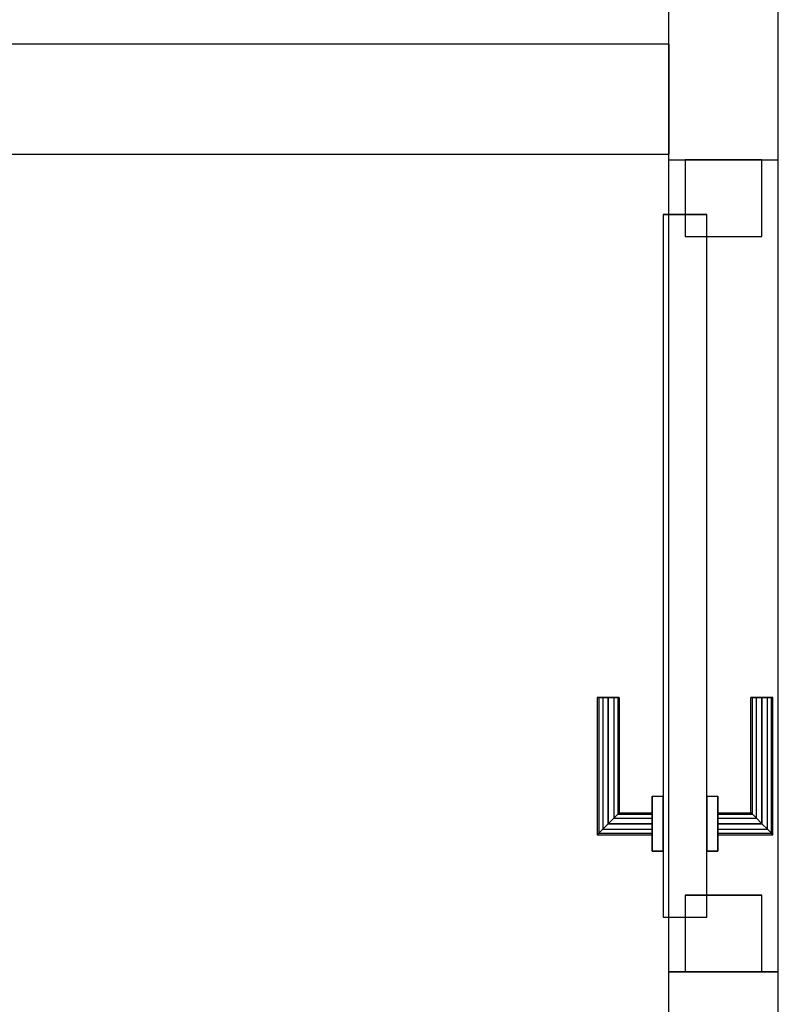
# Model space of a CAD drawing. Header units: metres. Extents: x 397.7 to 427.5, y 12.7 to 28.4.
# Tile 83 of 137: x 408.3 to 409, y 26 to 26.9. Entities that reach past the tile are written whole.
import ezdxf

# ---------------------------------------------------------------- set-up
doc = ezdxf.new("R2010")
doc.units = ezdxf.units.M
doc.layers.add('01_CARPINTERIA', color=5, linetype='Continuous', lineweight=25, true_color=0x0000ff)
for name, color, linetype, lineweight in [('A-GENM-____-OTLN', 7, 'Continuous', 18), ('A-WALL-____-MCUT', 7, 'Continuous', 25), ('A-WALL-____-OTLN', 7, 'Continuous', 25)]:
    doc.layers.add(name, color=color, linetype=linetype, lineweight=lineweight)

# ---------------------------------------------------------------- blocks, each defined once
blk = doc.blocks.new('Family - Evans P3-156149-06_CLI_AIRE_P3')
at = {"layer": 'A-WALL-____-MCUT', "color": 253, "true_color": 0xaaaaaa}
for p, q in [((1.34774, 0.1), (0, 0.1)), ((0, 0.1), (0, 0)), ((1.34774, 0), (1.34774, 0.1)), ((0, 0), (1.34774, 0))]:
    blk.add_line(p, q, dxfattribs=at)
at = {"layer": 'A-WALL-____-OTLN', "color": 253, "true_color": 0xaaaaaa}
for p, q in [((1.34774, 0.1), (0, 0.1)), ((0, 0.1), (0, 0)), ((1.34774, 0), (1.34774, 0.1)), ((0, 0), (1.34774, 0))]:
    blk.add_line(p, q, dxfattribs=at)
at = {"layer": 'A-WALL-____-OTLN', "color": 253, "lineweight": 18, "true_color": 0xaaaaaa}
blk.add_line((-0.0488, 0), (1.34774, 0), dxfattribs=at)
blk = doc.blocks.new('Family - LONDR55-XX_ZZ-ARQ-CAA-M3D-Londres55-156624-06_CLI_AIRE_P3')
at = {"layer": '01_CARPINTERIA', "color": 161, "true_color": 0xaaaaff}
for p, q in [((0.12634, 0.14866), (0.125, 0.15)), ((0.125, 0.15), (0.125, 0.1)), ((0.125, 0.15), (0.12634, 0.14866)), ((0.25, 0.15), (0.125, 0.15)), ((0.13, 0.145), (0.12634, 0.14866)), ((0.12634, 0.14866), (0.12634, 0.1)), ((0.12634, 0.14866), (0.12634, 0.1)), ((0.12634, 0.14866), (0.13, 0.145)), ((0.25, 0.14866), (0.12634, 0.14866)), ((0.25, 0.14866), (0.12634, 0.14866)), ((0.135, 0.14), (0.13, 0.145)), ((0.13, 0.145), (0.13, 0.1)), ((0.13, 0.145), (0.13, 0.1)), ((0.13, 0.145), (0.135, 0.14)), ((0.25, 0.145), (0.13, 0.145)), ((0.25, 0.145), (0.13, 0.145)), ((0.25, 0.14866), (0.25, 0.15)), ((0.25, 0.15), (0.25, 0.14866)), ((0.25, 0.145), (0.25, 0.14866)), ((0.25, 0.14866), (0.25, 0.145)), ((0.25, 0.145), (0.25, 0.14)), ((0.25, 0.14), (0.25, 0.145)), ((0.135, 0.1), (0.135, 0.14)), ((0.135, 0.14), (0.135, 0.1)), ((0.135, 0.14), (0.14, 0.135)), ((0.14, 0.135), (0.135, 0.14)), ((0.135, 0.14), (0.25, 0.14)), ((0.25, 0.14), (0.135, 0.14)), ((0.14, 0.135), (0.14, 0.1)), ((0.14, 0.135), (0.14366, 0.13134)), ((0.14366, 0.13134), (0.14, 0.135)), ((0.14, 0.135), (0.14, 0.1)), ((0.25, 0.135), (0.14, 0.135)), ((0.25, 0.135), (0.14, 0.135)), ((0.25, 0.14), (0.25, 0.135)), ((0.25, 0.135), (0.25, 0.14)), ((0.25, 0.135), (0.25, 0.13134)), ((0.25, 0.13134), (0.25, 0.135)), ((0.14366, 0.13134), (0.14366, 0.1)), ((0.14366, 0.13134), (0.145, 0.13)), ((0.145, 0.13), (0.14366, 0.13134)), ((0.14366, 0.13134), (0.14366, 0.1)), ((0.25, 0.13134), (0.14366, 0.13134)), ((0.25, 0.13134), (0.14366, 0.13134)), ((0.145, 0.13), (0.145, 0.1)), ((0.25, 0.13), (0.145, 0.13)), ((0.25, 0.13134), (0.25, 0.13)), ((0.25, 0.13), (0.25, 0.13134)), ((0.16, 0.1), (0.11, 0.1)), ((0.11, 0.1), (0.16, 0.1)), ((0.11, 0.1), (0.11, 0.09)), ((0.11, 0.09), (0.11, 0.1)), ((0.12634, 0.1), (0.125, 0.1)), ((0.125, 0.1), (0.12634, 0.1)), ((0.13, 0.1), (0.12634, 0.1)), ((0.12634, 0.1), (0.13, 0.1)), ((0.135, 0.1), (0.13, 0.1)), ((0.13, 0.1), (0.135, 0.1)), ((0.14, 0.1), (0.135, 0.1)), ((0.135, 0.1), (0.14, 0.1)), ((0.14, 0.1), (0.14366, 0.1)), ((0.14366, 0.1), (0.14, 0.1)), ((0.14366, 0.1), (0.145, 0.1)), ((0.145, 0.1), (0.14366, 0.1)), ((0.16, 0.1), (0.16, 0.09)), ((0.16, 0.1), (0.16, 0.09)), ((0.69, 0.09), (0.05, 0.09)), ((0.05, 0.09), (0.05, 0.05)), ((0.69, 0.09), (0.05, 0.09)), ((0.05, 0.09), (0.05, 0.05)), ((0.16, 0.09), (0.11, 0.09)), ((0.11, 0.09), (0.16, 0.09)), ((0.69, 0.05), (0.69, 0.09)), ((0.69, 0.09), (0.69, 0.05)), ((0.07, 0.07), (0, 0.07)), ((0, 0.07), (0, 0)), ((0.07, 0.07), (0, 0.07)), ((0, 0.07), (0, 0)), ((0.07, 0), (0.07, 0.07)), ((0.07, 0.07), (0.07, 0)), ((0.74, 0.07), (0.67, 0.07)), ((0.67, 0.07), (0.67, 0)), ((0.74, 0.07), (0.67, 0.07)), ((0.67, 0.07), (0.67, 0)), ((0.74, 0), (0.74, 0.07)), ((0.74, 0.07), (0.74, 0)), ((0.05, 0.05), (0.69, 0.05)), ((0.05, 0.05), (0.69, 0.05)), ((0.11, 0.05), (0.16, 0.05)), ((0.16, 0.05), (0.11, 0.05)), ((0.11, 0.05), (0.11, 0.04)), ((0.11, 0.04), (0.11, 0.05)), ((0.16, 0.05), (0.16, 0.04)), ((0.16, 0.05), (0.16, 0.04)), ((0.11, 0.04), (0.16, 0.04)), ((0.16, 0.04), (0.11, 0.04)), ((0.12634, 0.04), (0.125, 0.04)), ((0.125, 0.04), (0.12634, 0.04)), ((0.125, 0.04), (0.125, -0.01)), ((0.13, 0.04), (0.12634, 0.04)), ((0.12634, 0.04), (0.13, 0.04)), ((0.12634, 0.04), (0.12634, -0.00866)), ((0.12634, 0.04), (0.12634, -0.00866)), ((0.13, 0.04), (0.135, 0.04)), ((0.135, 0.04), (0.13, 0.04)), ((0.13, 0.04), (0.13, -0.005)), ((0.13, 0.04), (0.13, -0.005)), ((0.135, 0.04), (0.14, 0.04)), ((0.14, 0.04), (0.135, 0.04)), ((0.135, 0), (0.135, 0.04)), ((0.135, 0.04), (0.135, 0)), ((0.14, 0.04), (0.14366, 0.04)), ((0.14366, 0.04), (0.14, 0.04)), ((0.14, 0.04), (0.14, 0.005)), ((0.14, 0.04), (0.14, 0.005)), ((0.14366, 0.04), (0.145, 0.04)), ((0.145, 0.04), (0.14366, 0.04)), ((0.14366, 0.04), (0.14366, 0.00866)), ((0.14366, 0.04), (0.14366, 0.00866)), ((0.145, 0.04), (0.145, 0.01)), ((0.145, 0.01), (0.14366, 0.00866)), ((0.14366, 0.00866), (0.145, 0.01)), ((0.145, 0.01), (0.25, 0.01)), ((0.25, 0.00866), (0.25, 0.01)), ((0.25, 0.01), (0.25, 0.00866)), ((0, 0), (0.07, 0)), ((0, 0), (0.07, 0)), ((0.13, -0.005), (0.135, 0)), ((0.135, 0), (0.13, -0.005)), ((0.14, 0.005), (0.135, 0)), ((0.135, 0), (0.14, 0.005)), ((0.25, 0), (0.135, 0)), ((0.135, 0), (0.25, 0)), ((0.14366, 0.00866), (0.14, 0.005)), ((0.14, 0.005), (0.14366, 0.00866)), ((0.14, 0.005), (0.25, 0.005)), ((0.14, 0.005), (0.25, 0.005)), ((0.14366, 0.00866), (0.25, 0.00866)), ((0.14366, 0.00866), (0.25, 0.00866)), ((0.25, 0.005), (0.25, 0.00866)), ((0.25, 0.00866), (0.25, 0.005)), ((0.25, 0.005), (0.25, 0)), ((0.25, 0), (0.25, 0.005)), ((0.25, 0), (0.25, -0.005)), ((0.25, -0.005), (0.25, 0)), ((0.67, 0), (0.74, 0)), ((0.67, 0), (0.74, 0)), ((0.125, -0.01), (0.12634, -0.00866)), ((0.12634, -0.00866), (0.125, -0.01)), ((0.12634, -0.00866), (0.13, -0.005)), ((0.13, -0.005), (0.12634, -0.00866)), ((0.12634, -0.00866), (0.25, -0.00866)), ((0.12634, -0.00866), (0.25, -0.00866)), ((0.13, -0.005), (0.25, -0.005)), ((0.13, -0.005), (0.25, -0.005)), ((0.25, -0.005), (0.25, -0.00866)), ((0.25, -0.00866), (0.25, -0.005)), ((0.25, -0.00866), (0.25, -0.01)), ((0.25, -0.01), (0.25, -0.00866)), ((0.125, -0.01), (0.25, -0.01))]:
    blk.add_line(p, q, dxfattribs=at)
blk = doc.blocks.new('Family - Porta P3-156625-06_CLI_AIRE_P3')
blk.add_blockref('Family - LONDR55-XX_ZZ-ARQ-CAA-M3D-Londres55-156624-06_CLI_AIRE_P3', (0, 0))
blk = doc.blocks.new('Family - Evans P3-156775-06_CLI_AIRE_P3')
at = {"layer": 'A-WALL-____-MCUT', "color": 253, "true_color": 0xaaaaaa}
for p, q in [((0.05897, 0.1), (0, 0.1)), ((0.05897, 0), (0.05897, 0.1)), ((0.79897, 0.1), (0.79897, 0)), ((0.94897, 0.1), (0.79897, 0.1)), ((0, 0), (0.05897, 0)), ((0.79897, 0), (0.94897, 0))]:
    blk.add_line(p, q, dxfattribs=at)
at = {"layer": 'A-WALL-____-OTLN', "color": 253, "true_color": 0xaaaaaa}
for p, q in [((0.94897, 0.1), (0, 0.1)), ((0.79897, 0.1), (0.05897, 0.1)), ((0.05897, 0.1), (0.05897, 0)), ((0.79897, 0.1), (0.79897, 0)), ((0, 0), (0.94897, 0)), ((0.05897, 0), (0.79897, 0))]:
    blk.add_line(p, q, dxfattribs=at)
at = {"layer": 'A-WALL-____-OTLN', "color": 253, "lineweight": 18, "true_color": 0xaaaaaa}
blk.add_line((0, 0), (1.72, 0), dxfattribs=at)
blk = doc.blocks.new('Family - Vano porta P3-156779-06_CLI_AIRE_P3')
at = {"layer": 'A-GENM-____-OTLN', "color": 253, "true_color": 0xaaaaaa}
for p, q in [((408.98698, 26.72843), (408.88698, 26.72843)), ((408.88698, 26.72843), (408.88698, 25.98843)), ((408.98698, 26.72843), (408.88698, 26.72843)), ((408.88698, 25.98843), (408.88698, 26.72843)), ((408.98698, 25.98843), (408.98698, 26.72843)), ((408.98698, 26.72843), (408.98698, 25.98843)), ((408.88698, 25.98843), (408.98698, 25.98843)), ((408.98698, 25.98843), (408.88698, 25.98843))]:
    blk.add_line(p, q, dxfattribs=at)
blk = doc.blocks.new('LONDR55-XX_ZZ-ARQ-CAA-M3D-Londres55_ifc-1-06_CLI_AIRE_P3')
at = {"layer": '01_CARPINTERIA', "color": 253, "lineweight": 18, "true_color": 0xaaaaaa, "rotation": 90}
blk.add_blockref('Family - Porta P3-156625-06_CLI_AIRE_P3', (408.97198, 25.98843), dxfattribs=at)
at = {"layer": 'A-GENM-____-OTLN', "color": 253, "lineweight": 18, "true_color": 0xaaaaaa}
blk.add_blockref('Family - Vano porta P3-156779-06_CLI_AIRE_P3', (0, 0), dxfattribs=at)
at = {"layer": 'A-WALL-____-OTLN', "color": 253, "lineweight": 18, "true_color": 0xaaaaaa, "rotation": 90}
blk.add_blockref('Family - Evans P3-156775-06_CLI_AIRE_P3', (408.98698, 25.92946), dxfattribs=at)
at = {"layer": 'A-WALL-____-OTLN', "color": 253, "lineweight": 18, "true_color": 0xaaaaaa}
blk.add_blockref('Family - Evans P3-156149-06_CLI_AIRE_P3', (407.53973, 26.73354), dxfattribs=at)

msp = doc.modelspace()

# ---------------------------------------------------------------- block references
at = {"lineweight": 5}
msp.add_blockref('LONDR55-XX_ZZ-ARQ-CAA-M3D-Londres55_ifc-1-06_CLI_AIRE_P3', (0, 0), dxfattribs=at)

doc.saveas('drawing.dxf')
